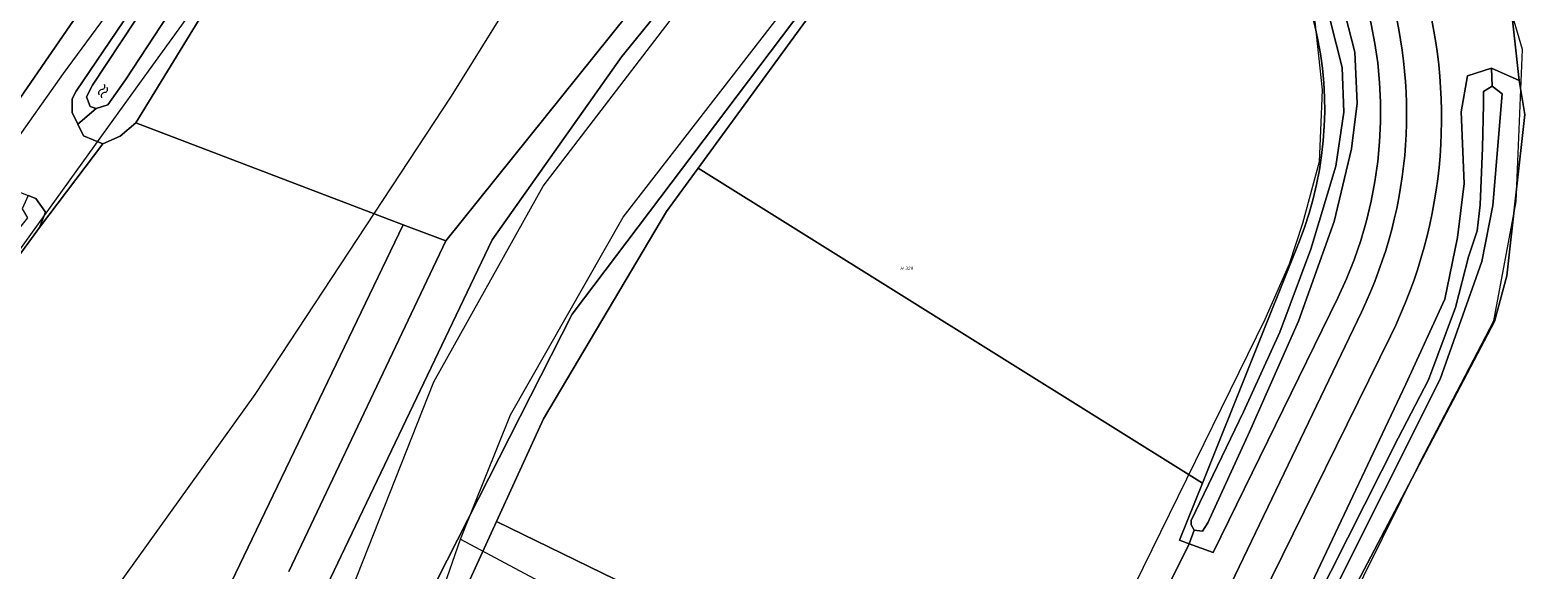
# Model space of a CAD drawing. Header units: metres. Extents: x 104777 to 177370, y 409697 to 438337.
# Tile 44 of 133: x 129224 to 129348, y 422717 to 422762. Entities that reach past the tile are written whole.
import ezdxf
from ezdxf.enums import TextEntityAlignment as Align
from ezdxf.lldxf.tags import DXFTag

# ---------------------------------------------------------------- set-up
doc = ezdxf.new("R2010")
doc.units = ezdxf.units.M
for name, color, linetype, lineweight in [('B-WE-GR-GRAS-GV', 60, 'Continuous', 13), ('B-WE-GR-HOUTWAL-GV', 40, 'Continuous', 13), ('B-WE-GR-RIET-GV', 120, 'Continuous', 13), ('B-WE-KG-GRENS_PERCEEL-G', 150, 'KG-PERCEEL-SO', 18), ('B-WE-KG-GRENS_PERCEEL-S', 150, 'Continuous', 25), ('B-WE-OG-TERREIN_OEVER-GV', 7, 'Continuous', 18), ('B-WE-OG-WATER-S-20', 130, 'Continuous', 18), ('B-WE-OG-WATER_SLOOT-GV', 120, 'Continuous', 18), ('B-WE-OG-WEG-GV', 7, 'Continuous', 18), ('B-WE-VH-GESLOTENVERHARDING_ASFALT-GV', 10, 'Continuous', 18)]:
    doc.layers.add(name, color=color, linetype=linetype, lineweight=lineweight)
doc.styles.add('NLCS-ISO', font='NLCS-ISO.ttf')
doc.styles.get("Standard").update_dxf_attribs({"font": 'Romans.shx'})
tags = doc.linetypes.add('KG-PERCEEL-SO', pattern='A,5.5,-2,["P",Standard,S=1.8,R=0,X=-0.5,Y=-0.9],-2,5.5,-2,[5,NLCS.SHX,S=0.75,R=0,X=0,Y=0],-2', length=19).pattern_tags.tags
tags[6] = DXFTag(74, 10)

# ---------------------------------------------------------------- blocks, each defined once
blk = doc.blocks.new('SKG-PERCEELNUMMER-SO')
at = {"style": 'NLCS-ISO', "oblique": 10, "flags": 1}
for tag, p in [('GEMEENTECODE', (0, 2.55)), ('PERCEELGROOTTE', (0, -2.45))]:
    blk.add_attdef(tag, text='', height=1.8, dxfattribs=at).set_placement(p, align=Align.MIDDLE_CENTER)
at = {"style": 'NLCS-ISO', "oblique": 10}
blk.add_attdef('SECTIE', text='', height=1.8, dxfattribs=at).set_placement((-0.5, 0), align=Align.MIDDLE_RIGHT)
blk.add_attdef('PERCEELNUMMER', text='', height=1.8, dxfattribs=at).set_placement((0.5, 0), align=Align.MIDDLE_LEFT)
blk = doc.blocks.new('SOG-WATER-SO')
at = {"flags": 128}
for points in [[(-2.51, 0.56), (-2.43, 0.7, -0.538831), (-0.42, 0.73, 0.605168), (1.26, 0.93, -4.035705)], [(-2.88, -0.71), (-2.79, -0.57, -0.538831), (-0.79, -0.54, 0.605168), (0.89, -0.34, -4.035705)]]:
    blk.add_lwpolyline(points, format="xyb", dxfattribs=at)

msp = doc.modelspace()

# ---------------------------------------------------------------- linework, layer by layer
at = {"layer": 'B-WE-GR-GRAS-GV', "ltscale": 20, "flags": 128}
for points in [[(129444.944, 422932.491), (129431.731, 422914.119), (129421.203, 422898.849), (129409.141, 422880.164), (129398.648, 422863.779), (129387.457, 422845.72), (129377.661, 422828.987), (129368.039, 422812.219), (129356.57, 422790.674), (129346.146, 422769.025), (129345.763, 422767.631), (129345.888, 422766.012), (129345.973, 422764.479), (129346.731, 422757.728), (129347.192, 422754.931), (129345.722, 422741.642), (129344.693, 422737.876), (129332.261, 422714.203)], [(129216.844, 422666.892), (129254.84, 422745.853), (129232.817, 422754.237), (129231.531, 422753.138), (129230.091, 422752.518), (129224.889, 422745.621), (129203.52, 422716.32), (129181.91, 422689.47), (129144.97, 422643.96), (129120.991, 422612.087), (129114.668, 422603.132), (129106.584, 422592.852)], [(129245.413, 422717.285), (129258.348, 422744.517), (129254.84, 422745.853), (129216.844, 422666.892)]]:
    msp.add_lwpolyline(points, dxfattribs=at)
at = {"layer": 'B-WE-GR-HOUTWAL-GV', "ltscale": 20, "flags": 128}
msp.add_lwpolyline([(129295.445, 422790.935), (129294.843, 422791.551), (129290.189, 422794.28), (129282.021, 422799.07), (129270.29, 422805.95), (129268.936, 422806.454), (129266.8, 422807.25), (129244.07, 422772.63), (129232.817, 422754.237), (129254.84, 422745.853), (129258.348, 422744.517), (129276.056, 422766.593), (129295.132, 422789.001), (129295.332, 422790.123), (129295.472, 422790.907)], close=True, dxfattribs=at)
for points in [[(129318.87, 422779.03), (129316.37, 422780.9), (129312.482, 422783.394), (129307.372, 422786.671), (129306.22, 422787.41), (129298.14, 422776.6), (129279.123, 422750.517), (129320.644, 422724.568), (129328.6, 422744.45)], [(129307.014, 422699.727), (129262.525, 422721.41), (129255.064, 422705.077)]]:
    msp.add_lwpolyline(points, dxfattribs=at)
at = {"layer": 'B-WE-GR-HOUTWAL-GV', "ltscale": 20}
msp.add_lwpolyline([(129328.6, 422744.45, 0.3397369), (129318.87, 422779.03)], format="xyb", dxfattribs=at)
at = {"layer": 'B-WE-GR-RIET-GV', "ltscale": 20, "flags": 128}
msp.add_lwpolyline([(129262.525, 422721.41), (129307.014, 422699.727), (129314.306, 422714.489), (129315.691, 422715.673), (129316.895, 422716.002), (129317.579, 422715.581), (129319.552, 422719.572), (129318.76, 422719.86), (129320.644, 422724.568), (129279.123, 422750.517), (129276.521, 422746.948), (129266.386, 422729.861)], close=True, dxfattribs=at)
at = {"layer": 'B-WE-KG-GRENS_PERCEEL-G', "ltscale": 20, "flags": 128}
for points in [[(129267.802, 422807.328), (129265.464, 422808.08), (129245.892, 422779.615), (129243.743, 422780.994), (129232.586, 422766.142), (129226.847, 422758.312), (129201.718, 422722.788), (129195.016, 422714.049), (129177.307, 422691.381), (129163.544, 422674.305), (129153.727, 422662.054), (129141.709, 422647.166), (129116.6, 422613.666), (129102.096, 422594.257)], [(129118.994, 422609.086), (129121.779, 422613.224), (129139.514, 422636.934), (129145.505, 422644.506), (129158.285, 422660.271), (129168.451, 422673.011), (129189.424, 422698.67), (129199.044, 422711.074), (129202.566, 422715.041), (129205.897, 422719.676), (129231.019, 422754.545), (129233.853, 422758.491), (129237.549, 422763.586), (129240.491, 422767.604), (129267.802, 422807.328)], [(129098.834, 422551.203), (129121.863, 422552.238), (129147.121, 422552.001), (129146.518, 422569.029), (129147.144, 422575.464), (129156.649, 422599.234), (129161.935, 422610.496), (129179.773, 422637.541), (129193.819, 422658.145), (129195.376, 422661.673), (129196.297, 422666.467), (129197.286, 422669.825), (129200.033, 422674.057), (129211.204, 422688.623), (129230.245, 422714.573), (129242.652, 422731.86), (129258.809, 422756.45), (129278.176, 422787.598), (129284.692, 422798.339)], [(129211.09, 422639.632), (129244.78, 422701.087), (129257.35, 422732.919), (129266.36, 422749.037), (129298.372, 422790.797)], [(129259.547, 422719.957), (129263.669, 422730.197), (129272.959, 422746.472), (129305.189, 422788.119)], [(129305.189, 422788.119), (129317.412, 422780.194), (129324.196, 422773.881), (129327.403, 422768.452), (129329.887, 422762.566), (129330.495, 422756.952), (129330.371, 422753.613), (129330.247, 422751.017), (129328.887, 422745.947), (129327.774, 422742.608), (129325.796, 422738.033), (129305.005, 422695.681)], [(129271.515, 422528.511), (129272.304, 422532.591), (129267.058, 422536.145), (129264.181, 422541.729), (129264.689, 422548.837), (129266.042, 422555.267), (129276.027, 422587.758), (129288.315, 422617.155), (129313.39, 422674.916), (129318.234, 422684.717), (129330.807, 422710.625), (129338.591, 422726.362), (129344.647, 422737.938), (129346.468, 422747.752), (129347.003, 422760.277), (129344.465, 422768.908)], [(129253.192, 422701.635), (129259.547, 422719.957)], [(129259.547, 422719.957), (129305.005, 422695.681)]]:
    msp.add_lwpolyline(points, dxfattribs=at)
at = {"layer": 'B-WE-OG-TERREIN_OEVER-GV', "ltscale": 20, "flags": 128}
for points in [[(129263.17, 422810.15), (129251.933, 422793.034), (129239.806, 422774.563), (129236.81, 422770), (129227.914, 422756.84), (129227.588, 422756.208), (129227.575, 422755.094), (129228.041, 422754.134), (129229.544, 422755.422), (129229.068, 422755.587), (129228.759, 422756.386), (129229.248, 422757.336), (129238.644, 422771.55), (129240.397, 422774.174), (129254.68, 422795.553), (129264.076, 422809.767), (129267.118, 422811.323), (129269.062, 422811.301)], [(129226.368, 422669.675), (129262.162, 422744.612), (129272.841, 422759.716), (129292.317, 422783.672), (129297.892, 422789.002), (129298.229, 422790.589), (129298.079, 422791.387), (129297.286, 422792.118), (129295.332, 422790.123), (129295.132, 422789.001), (129276.056, 422766.593), (129258.348, 422744.517), (129245.413, 422717.285)], [(129307.824, 422787.419), (129307.297, 422787.713), (129306.357, 422787.981), (129304.808, 422787.399), (129299.571, 422779.318), (129268.756, 422738.491), (129252.457, 422706.404), (129244.972, 422691.668), (129236.453, 422674.612), (129236.014, 422673.258), (129236.694, 422672.736), (129237.483, 422672.462), (129238.903, 422675.459), (129255.023, 422705.003), (129255.064, 422705.077), (129262.525, 422721.41), (129266.386, 422729.861), (129276.521, 422746.948), (129279.123, 422750.517), (129298.14, 422776.6), (129306.22, 422787.41), (129307.372, 422786.671)], [(129312.271, 422786.127), (129312.959, 422785.236), (129313.037, 422785.342), (129313.24, 422785.508), (129313.476, 422785.622), (129316.242, 422783.913), (129321.259, 422780.512), (129324.314, 422777.905), (129327.191, 422774.701), (129329.794, 422770.042), (129331.88, 422765.218), (129333.191, 422760.061), (129333.399, 422755.858), (129332.927, 422752.093), (129331.486, 422746.11), (129328.562, 422737.916), (129324.513, 422728.793), (129321.083, 422721.291), (129320.646, 422720.61), (129319.962, 422720.704), (129319.552, 422719.572), (129321.54, 422718.85), (129331.78, 422739.82)], [(129328.6, 422744.45), (129320.644, 422724.568), (129318.76, 422719.86), (129319.552, 422719.572), (129319.962, 422720.704), (129319.71, 422721.135), (129319.714, 422721.478), (129324.028, 422730.437), (129327.018, 422737.001), (129329.583, 422743.828), (129331.634, 422750.661), (129332.286, 422755.11), (129332.158, 422758.797), (129330.682, 422764.556)], [(129329.834, 422714.578), (129336.77, 422728.271), (129339.259, 422733.073), (129341.482, 422739.03), (129342.549, 422743.209), (129343.26, 422745.343), (129343.527, 422747.477), (129343.705, 422752.19), (129343.794, 422755.746), (129343.794, 422756.813), (129344.505, 422757.258), (129344.443, 422758.741), (129342.465, 422758.107), (129341.938, 422755.156), (129342.197, 422749.24), (129341.653, 422744.811), (129340.608, 422739.731), (129337.405, 422732.705), (129329.658, 422716.369)]]:
    msp.add_lwpolyline(points, dxfattribs=at)
for points in [[(129268.936, 422806.454), (129268.997, 422808.803), (129267.572, 422809.249), (129265.818, 422808.951), (129264.854, 422808.167), (129256.105, 422794.9), (129243.786, 422775.787), (129241.945, 422772.984), (129231.959, 422757.781), (129230.502, 422755.73), (129229.544, 422755.422), (129228.041, 422754.134), (129228.508, 422753.173), (129230.091, 422752.518), (129231.531, 422753.138), (129232.817, 422754.237), (129244.07, 422772.63), (129266.8, 422807.25)], [(129286.765, 422616.011), (129288.097, 422617.474), (129290.471, 422622.639), (129310.212, 422668.631), (129332.261, 422714.203), (129344.693, 422737.876), (129345.722, 422741.642), (129347.192, 422754.931), (129346.731, 422757.728), (129344.443, 422758.741), (129344.505, 422757.258), (129345.326, 422756.639), (129344.557, 422747.441), (129343.642, 422742.815), (129340.217, 422733.118), (129312.412, 422677.669), (129285.476, 422617.175), (129285.125, 422616.276)], [(129120.991, 422612.087), (129144.97, 422643.96), (129181.91, 422689.47), (129203.52, 422716.32), (129224.889, 422745.621), (129225.381, 422746.889), (129224.598, 422748.012), (129223.964, 422748.258), (129223.454, 422747.161), (129223.885, 422746.423), (129220.616, 422742.361), (129206.924, 422723.628), (129195.772, 422709.259), (129177.348, 422686.627), (129171, 422679.16), (129156.472, 422661.496), (129141.497, 422642.008), (129121.58, 422615.183), (129120.483, 422613.572), (129120.023, 422612.676), (129118.856, 422613.048), (129118.366, 422611.95), (129118.855, 422611.617), (129119.84, 422611.77)]]:
    msp.add_lwpolyline(points, close=True, dxfattribs=at)
at = {"layer": 'B-WE-OG-TERREIN_OEVER-GV', "ltscale": 20}
for points in [[(129331.78, 422739.82, 0.3973453), (129317.539, 422785.47)], [(129318.87, 422779.03, -0.3397369), (129328.6, 422744.45)]]:
    msp.add_lwpolyline(points, format="xyb", dxfattribs=at)
at = {"layer": 'B-WE-OG-WATER_SLOOT-GV', "ltscale": 20, "flags": 128}
msp.add_lwpolyline([(129268.997, 422808.803), (129269.062, 422811.301), (129267.118, 422811.323), (129264.076, 422809.767), (129254.68, 422795.553), (129240.397, 422774.174), (129238.644, 422771.55), (129229.248, 422757.336), (129228.759, 422756.386), (129229.068, 422755.587), (129229.544, 422755.422), (129230.502, 422755.73), (129231.959, 422757.781), (129241.945, 422772.984), (129243.786, 422775.787), (129256.105, 422794.9), (129264.854, 422808.167), (129265.818, 422808.951), (129267.572, 422809.249)], close=True, dxfattribs=at)
for points in [[(129307.383, 422800.948), (129306.9, 422800.476), (129306.354, 422799.037), (129305.967, 422798.262), (129304.441, 422795.202), (129304.037, 422794.393), (129302.707, 422792.447), (129302.065, 422791.977), (129301.11, 422791.988), (129299.843, 422792.48), (129298.408, 422793.261), (129297.286, 422792.118), (129298.079, 422791.387), (129298.229, 422790.589), (129297.892, 422789.002), (129292.317, 422783.672), (129272.841, 422759.716), (129262.162, 422744.612), (129226.368, 422669.675)], [(129252.457, 422706.404), (129268.756, 422738.491), (129299.571, 422779.318), (129304.808, 422787.399), (129306.357, 422787.981), (129307.297, 422787.713), (129307.824, 422787.419)], [(129330.682, 422764.556), (129332.158, 422758.797), (129332.286, 422755.11), (129331.634, 422750.661), (129329.583, 422743.828), (129327.018, 422737.001), (129324.028, 422730.437), (129319.714, 422721.478), (129319.71, 422721.135), (129319.962, 422720.704), (129320.646, 422720.61), (129321.083, 422721.291), (129324.513, 422728.793), (129328.562, 422737.916), (129331.486, 422746.11), (129332.927, 422752.093), (129333.399, 422755.858), (129333.191, 422760.061), (129331.88, 422765.218)], [(129312.412, 422677.669), (129340.217, 422733.118), (129343.642, 422742.815), (129344.557, 422747.441), (129345.326, 422756.639), (129344.505, 422757.258), (129343.794, 422756.813), (129343.794, 422755.746), (129343.705, 422752.19), (129343.527, 422747.477), (129343.26, 422745.343), (129342.549, 422743.209), (129341.482, 422739.03), (129339.259, 422733.073), (129336.77, 422728.271), (129329.834, 422714.578)]]:
    msp.add_lwpolyline(points, dxfattribs=at)
at = {"layer": 'B-WE-OG-WEG-GV', "ltscale": 20, "flags": 128}
for points in [[(129196.6, 422715.26), (129209.72, 422732.82), (129220.773, 422747.58), (129222.056, 422748.36), (129223.331, 422748.505), (129223.964, 422748.258), (129224.598, 422748.012), (129225.381, 422746.889), (129224.889, 422745.621), (129230.091, 422752.518), (129228.508, 422753.173), (129228.041, 422754.134), (129227.575, 422755.094), (129227.588, 422756.208), (129227.914, 422756.84), (129236.81, 422770), (129239.806, 422774.563), (129251.933, 422793.034), (129249.608, 422794.56), (129222.12, 422754.57), (129204.05, 422729.48), (129190.39, 422711.45)], [(129329.658, 422716.369), (129337.405, 422732.705), (129340.608, 422739.731), (129341.653, 422744.811), (129342.197, 422749.24), (129341.938, 422755.156), (129342.465, 422758.107), (129344.443, 422758.741), (129346.731, 422757.728), (129345.973, 422764.479)], [(129331.78, 422739.82), (129321.54, 422718.85), (129319.552, 422719.572), (129317.579, 422715.581)], [(129282.73, 422629.38), (129306.2, 422681.33), (129333.73, 422738.65)], [(129336.13, 422736.68), (129315.65, 422695.09), (129303.54, 422669.49), (129282.68, 422622.78)]]:
    msp.add_lwpolyline(points, dxfattribs=at)
at = {"layer": 'B-WE-OG-WEG-GV', "ltscale": 20}
for points in [[(129320.31, 422789.74, -0.3923434), (129336.13, 422736.68)], [(129333.73, 422738.65, 0.3902966), (129318.7, 422787.71)], [(129317.539, 422785.47, -0.3973453), (129331.78, 422739.82)]]:
    msp.add_lwpolyline(points, format="xyb", dxfattribs=at)
at = {"layer": 'B-WE-VH-GESLOTENVERHARDING_ASFALT-GV', "ltscale": 20, "flags": 128}
msp.add_lwpolyline([(129101.43, 422490.8), (129100.91, 422495.454), (129100.14, 422502.34), (129096.64, 422522.29), (129091.67, 422546.35, -0.1631956), (129093.94, 422584.77, -0.0897403), (129103.36, 422600.62), (129150.23, 422662.8), (129166.8, 422683.2), (129190.39, 422711.45), (129204.05, 422729.48), (129222.12, 422754.57), (129249.608, 422794.56), (129263.17, 422814.29), (129266.372, 422818.989), (129268.976, 422822.812), (129269.573, 422823.688, -0.0888365), (129270.27, 422825.36), (129282.783, 422844.285), (129290.45, 422855.88), (129290.77, 422858.05), (129308.81, 422888.52), (129349.9, 422961.74), (129359.63, 422978.29)], format="xyb", dxfattribs=at)
at = {"layer": 'B-WE-VH-GESLOTENVERHARDING_ASFALT-GV', "ltscale": 20}
for points in [[(129336.13, 422736.68, 0.3923434), (129320.31, 422789.74)], [(129318.7, 422787.71, -0.3902966), (129333.73, 422738.65)]]:
    msp.add_lwpolyline(points, format="xyb", dxfattribs=at)
at = {"layer": 'B-WE-VH-GESLOTENVERHARDING_ASFALT-GV', "ltscale": 20, "flags": 128}
for points in [[(129333.73, 422738.65), (129306.2, 422681.33), (129282.73, 422629.38)], [(129282.68, 422622.78), (129303.54, 422669.49), (129315.65, 422695.09), (129336.13, 422736.68)]]:
    msp.add_lwpolyline(points, dxfattribs=at)

# ---------------------------------------------------------------- block references
at = {"layer": 'B-WE-KG-GRENS_PERCEEL-S', "ltscale": 20, "xscale": 0.15, "yscale": 0.15, "zscale": 0.15}
msp.add_blockref('SKG-PERCEELNUMMER-SO', (129296.093, 422742.253), dxfattribs=at).add_auto_attribs({'PERCEELNUMMER': '329', 'SECTIE': 'H'})
at = {"layer": 'B-WE-OG-WATER-S-20', "ltscale": 20, "xscale": 0.2499999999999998, "yscale": 0.2499999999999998, "zscale": 0.02, "rotation": 57.94642408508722}
msp.add_blockref('SOG-WATER-SO', (129230.261, 422756.995), dxfattribs=at)

doc.saveas('drawing.dxf')
